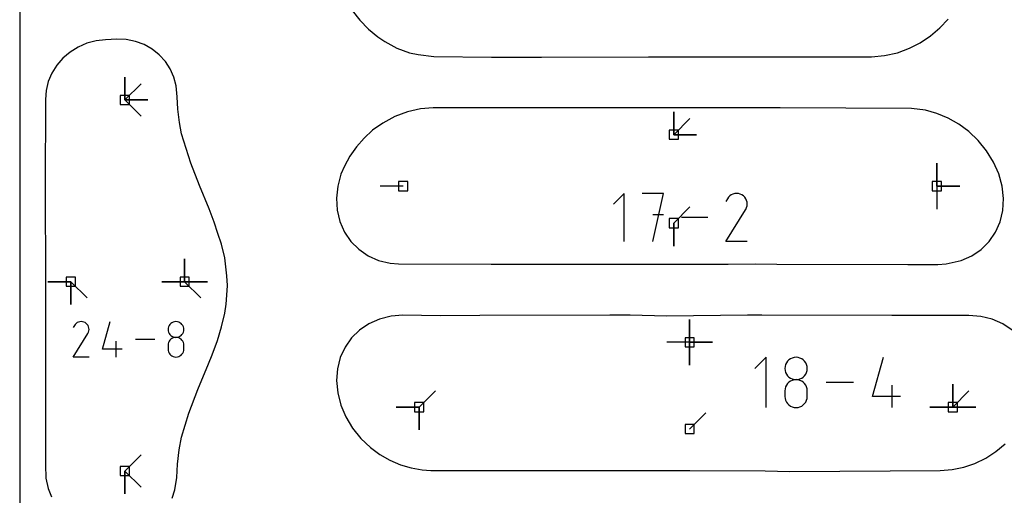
# Model space of a CAD drawing. Extents: x 0 to 600, y 0 to 900.
# Tile 11 of 56: x 0 to 61, y 179 to 209. Entities that reach past the tile are written whole.
import ezdxf

# ---------------------------------------------------------------- set-up
doc = ezdxf.new("R2010")
doc.units = 0

msp = doc.modelspace()

# ---------------------------------------------------------------- linework, layer by layer
at = {"layer": 'annotation', "color": 1}
for p, q in [((6.559485, 204.035193), (6.559485, 205.463943)), ((6.559485, 204.035193), (6.559485, 205.463943)), ((6.559485, 205.463943), (6.559485, 204.035193)), ((6.559485, 204.035193), (6.559485, 205.463943)), ((6.559485, 205.463943), (6.559485, 204.035193)), ((6.559485, 204.035193), (6.559485, 205.463943)), ((6.559485, 205.463943), (6.559485, 204.035193)), ((6.559485, 204.035193), (7.569764, 205.045472)), ((6.559485, 204.035193), (7.569764, 205.045472)), ((7.569764, 205.045472), (6.559485, 204.035193)), ((6.559485, 204.035193), (7.988235, 204.035193)), ((6.559485, 204.035193), (7.988235, 204.035193)), ((7.988235, 204.035193), (6.559485, 204.035193)), ((6.559485, 204.035193), (7.988235, 204.035193)), ((7.988235, 204.035193), (6.559485, 204.035193)), ((6.559485, 204.035193), (7.569764, 203.024914)), ((40.812882, 201.865999), (40.812882, 203.294748)), ((40.812882, 201.865999), (40.812882, 203.294748)), ((40.812882, 203.294748), (40.812882, 201.865999)), ((40.812882, 201.865999), (40.812882, 203.294748)), ((40.812882, 203.294748), (40.812882, 201.865999)), ((40.812882, 201.865999), (41.823161, 202.876277)), ((40.812882, 201.865999), (42.241632, 201.865998)), ((40.812882, 201.865999), (42.241632, 201.865998)), ((42.241632, 201.865998), (40.812882, 201.865999)), ((57.226424, 198.651429), (57.226424, 200.080179)), ((57.226424, 198.651429), (57.226424, 200.080179)), ((57.226424, 200.080179), (57.226424, 198.651429)), ((57.226424, 198.651429), (57.226424, 200.080179)), ((57.226424, 200.080179), (57.226424, 198.651429)), ((23.931436, 198.651429), (22.502686, 198.651429)), ((57.226424, 198.651429), (57.226423, 197.222679)), ((57.226424, 198.651429), (58.655174, 198.651429)), ((57.226424, 198.651429), (58.655174, 198.651429)), ((58.655174, 198.651429), (57.226424, 198.651429)), ((37.72504, 198.19878), (37.058803, 197.532355)), ((37.72504, 195.201932), (37.72504, 198.19878)), ((40.181334, 198.19878), (38.848671, 198.19878)), ((39.515096, 195.201932), (40.181334, 198.19878)), ((44.157187, 197.865543), (44.069796, 197.697903)), ((44.226538, 197.963885), (44.157187, 197.865543)), ((44.309745, 198.045977), (44.226538, 197.963885)), ((44.404275, 198.111163), (44.309745, 198.045977)), ((44.5076, 198.158785), (44.404275, 198.111163)), ((44.617187, 198.188186), (44.5076, 198.158785)), ((44.730507, 198.198707), (44.617187, 198.188186)), ((44.845028, 198.189693), (44.730507, 198.198707)), ((44.958221, 198.160485), (44.845028, 198.189693)), ((45.067555, 198.110425), (44.958221, 198.160485)), ((45.165342, 198.040987), (45.067555, 198.110425)), ((45.067555, 198.110425), (45.067555, 198.110425)), ((45.247103, 197.957662), (45.165342, 198.040987)), ((45.31211, 197.863002), (45.247103, 197.957662)), ((45.359637, 197.759564), (45.31211, 197.863002)), ((40.812883, 196.342465), (41.823162, 197.352744)), ((45.309618, 197.200057), (45.360399, 197.309088)), ((45.388956, 197.649899), (45.359637, 197.759564)), ((45.360399, 197.309088), (45.390064, 197.422107)), ((45.399341, 197.536562), (45.388956, 197.649899)), ((45.390064, 197.422107), (45.399341, 197.536562)), ((40.181334, 196.864237), (39.515096, 196.864237)), ((42.944154, 196.700356), (41.305528, 196.700356)), ((44.067916, 195.201907), (45.297778, 197.181827)), ((45.297778, 197.181827), (45.299248, 197.183646)), ((45.297778, 197.181827), (45.297778, 197.181827)), ((45.299248, 197.183646), (45.300658, 197.185481)), ((45.300658, 197.185481), (45.302017, 197.187347)), ((45.302017, 197.187347), (45.303334, 197.189259)), ((45.303334, 197.189259), (45.304619, 197.191233)), ((45.304619, 197.191233), (45.30588, 197.193284)), ((45.30588, 197.193284), (45.307128, 197.195428)), ((45.307128, 197.195428), (45.308371, 197.197681)), ((45.308371, 197.197681), (45.309618, 197.200057)), ((45.309618, 197.200057), (45.309618, 197.200057)), ((40.812883, 196.342465), (40.812883, 194.913715)), ((40.812883, 196.342465), (40.812883, 194.913715)), ((40.812883, 194.913715), (40.812883, 196.342465)), ((45.398888, 195.201907), (44.067916, 195.201907)), ((10.293988, 192.682404), (10.293988, 194.111154)), ((10.293988, 192.682404), (10.293988, 194.111154)), ((10.293988, 194.111154), (10.293988, 192.682404)), ((10.293988, 192.682404), (10.293988, 194.111154)), ((10.293988, 194.111154), (10.293988, 192.682404)), ((10.293988, 192.682404), (10.293988, 194.111154)), ((10.293988, 194.111154), (10.293988, 192.682404)), ((3.190001, 192.682404), (1.761251, 192.682404)), ((3.190001, 192.682404), (1.761251, 192.682404)), ((1.761251, 192.682404), (3.190001, 192.682404)), ((3.190001, 192.682404), (3.190001, 191.253654)), ((3.190001, 192.682404), (3.190001, 191.253654)), ((3.190001, 191.253654), (3.190001, 192.682404)), ((3.190001, 192.682404), (3.190001, 191.253654)), ((3.190001, 191.253654), (3.190001, 192.682404)), ((3.190001, 192.682404), (4.20028, 191.672125)), ((10.293988, 192.682404), (8.865238, 192.682404)), ((10.293988, 192.682404), (8.865238, 192.682404)), ((8.865238, 192.682404), (10.293988, 192.682404)), ((10.293988, 192.682404), (11.722738, 192.682404)), ((10.293988, 192.682404), (11.722738, 192.682404)), ((11.722738, 192.682404), (10.293988, 192.682404)), ((10.293988, 192.682404), (11.722738, 192.682404)), ((11.722738, 192.682404), (10.293988, 192.682404)), ((10.293988, 192.682404), (11.304266, 191.672125)), ((3.410335, 189.947892), (3.345771, 189.824039)), ((3.461572, 190.020546), (3.410335, 189.947892)), ((3.523045, 190.081196), (3.461572, 190.020546)), ((3.592884, 190.129355), (3.523045, 190.081196)), ((3.66922, 190.164538), (3.592884, 190.129355)), ((3.750183, 190.186259), (3.66922, 190.164538)), ((3.833903, 190.194032), (3.750183, 190.186259)), ((3.918511, 190.187373), (3.833903, 190.194032)), ((4.002138, 190.165794), (3.918511, 190.187373)), ((4.082914, 190.12881), (4.002138, 190.165794)), ((4.155159, 190.077509), (4.082914, 190.12881)), ((4.082914, 190.12881), (4.082914, 190.12881)), ((4.215563, 190.015948), (4.155159, 190.077509)), ((4.26359, 189.946014), (4.215563, 190.015948)), ((4.298703, 189.869594), (4.26359, 189.946014)), ((4.320364, 189.788574), (4.298703, 189.869594)), ((5.158144, 188.472236), (5.649109, 190.194086)), ((9.289465, 189.871398), (9.266597, 189.78845)), ((9.325871, 189.94785), (9.289465, 189.871398)), ((9.374416, 190.0164), (9.325871, 189.94785)), ((9.433704, 190.075641), (9.374416, 190.0164)), ((9.502336, 190.124166), (9.433704, 190.075641)), ((9.578915, 190.160569), (9.502336, 190.124166)), ((9.662043, 190.183442), (9.578915, 190.160569)), ((9.750323, 190.191379), (9.662043, 190.183442)), ((9.838603, 190.183442), (9.750323, 190.191379)), ((9.750323, 190.191379), (9.750323, 190.191379)), ((9.921731, 190.160569), (9.838603, 190.183442)), ((9.99831, 190.124166), (9.921731, 190.160569)), ((10.066942, 190.075641), (9.99831, 190.124166)), ((10.12623, 190.0164), (10.066942, 190.075641)), ((10.174775, 189.94785), (10.12623, 190.0164)), ((10.211181, 189.871398), (10.174775, 189.94785)), ((10.234049, 189.78845), (10.211181, 189.871398)), ((41.800299, 188.901249), (41.800299, 190.329999)), ((41.800299, 188.901249), (41.800299, 190.329999)), ((41.800299, 190.329999), (41.800299, 188.901249)), ((41.800299, 188.901249), (41.800299, 190.329999)), ((41.800299, 190.329999), (41.800299, 188.901249)), ((41.800299, 188.901249), (41.800299, 190.329999)), ((41.800299, 190.329999), (41.800299, 188.901249)), ((3.344383, 187.980003), (4.253002, 189.442764)), ((4.253002, 189.442764), (4.254088, 189.444108)), ((4.253002, 189.442764), (4.253002, 189.442764)), ((4.254088, 189.444108), (4.25513, 189.445463)), ((4.25513, 189.445463), (4.256134, 189.446842)), ((4.256134, 189.446842), (4.257107, 189.448254)), ((4.257107, 189.448254), (4.258056, 189.449713)), ((4.258056, 189.449713), (4.258988, 189.451228)), ((4.258988, 189.451228), (4.259909, 189.452812)), ((4.259909, 189.452812), (4.260828, 189.454476)), ((4.260828, 189.454476), (4.261749, 189.456232)), ((4.261749, 189.456232), (4.299266, 189.536783)), ((4.261749, 189.456232), (4.261749, 189.456232)), ((4.299266, 189.536783), (4.321183, 189.620282)), ((4.328036, 189.704841), (4.320364, 189.788574)), ((4.321183, 189.620282), (4.328036, 189.704841)), ((9.266597, 189.78845), (9.258663, 189.700413)), ((9.258663, 189.700413), (9.258663, 189.700413)), ((9.258663, 189.700413), (9.266601, 189.611964)), ((9.266601, 189.611964), (9.289481, 189.528694)), ((9.289481, 189.528694), (9.325902, 189.452)), ((9.325902, 189.452), (9.374462, 189.383276)), ((9.374462, 189.383276), (9.433761, 189.323919)), ((9.433761, 189.323919), (9.502398, 189.275324)), ((9.502398, 189.275324), (9.578971, 189.238885)), ((9.578971, 189.238885), (9.66208, 189.215998)), ((9.838566, 189.215998), (9.921675, 189.238885)), ((9.921675, 189.238885), (9.998249, 189.275324)), ((9.998249, 189.275324), (10.066885, 189.323919)), ((10.066885, 189.323919), (10.126184, 189.383276)), ((10.126184, 189.383276), (10.174745, 189.452)), ((10.174745, 189.452), (10.211165, 189.528694)), ((10.211165, 189.528694), (10.234045, 189.611964)), ((10.234045, 189.611964), (10.241983, 189.700413)), ((10.241983, 189.700413), (10.234049, 189.78845)), ((10.241983, 189.700413), (10.241983, 189.700413)), ((6.018999, 187.980021), (6.018999, 188.96334)), ((8.428597, 189.087054), (7.217984, 189.087054)), ((9.266597, 188.804253), (9.258663, 188.715844)), ((9.258663, 188.715844), (9.258663, 188.470917)), ((9.289465, 188.887491), (9.266597, 188.804253)), ((9.325871, 188.964161), (9.289465, 188.887491)), ((9.374416, 189.032867), (9.325871, 188.964161)), ((9.433704, 189.092212), (9.374416, 189.032867)), ((9.502336, 189.140801), (9.433704, 189.092212)), ((9.578915, 189.177236), (9.502336, 189.140801)), ((9.662043, 189.200121), (9.578915, 189.177236)), ((9.750323, 189.20806), (9.662043, 189.200121)), ((9.66208, 189.215998), (9.750323, 189.20806)), ((9.750323, 189.20806), (9.838566, 189.215998)), ((9.838603, 189.200125), (9.750323, 189.20806)), ((9.750323, 189.20806), (9.750323, 189.20806)), ((9.750323, 189.20806), (9.750323, 189.20806)), ((9.921731, 189.177252), (9.838603, 189.200125)), ((9.99831, 189.140832), (9.921731, 189.177252)), ((10.066942, 189.092258), (9.99831, 189.140832)), ((10.12623, 189.032924), (10.066942, 189.092258)), ((10.174775, 188.964222), (10.12623, 189.032924)), ((10.211181, 188.887547), (10.174775, 188.964222)), ((10.234049, 188.80429), (10.211181, 188.887547)), ((10.241983, 188.715844), (10.234049, 188.80429)), ((10.241983, 188.470917), (10.241983, 188.715844)), ((10.241983, 188.715844), (10.241983, 188.715844)), ((41.800299, 188.901249), (40.371549, 188.901249)), ((41.800299, 188.901249), (43.229049, 188.901249)), ((41.800299, 188.901249), (43.229049, 188.901249)), ((43.229049, 188.901249), (41.800299, 188.901249)), ((41.800299, 188.901249), (41.800299, 187.472499)), ((41.800299, 188.901249), (43.229049, 188.901249)), ((43.229049, 188.901249), (41.800299, 188.901249)), ((41.800299, 188.901249), (41.800299, 187.472499)), ((41.800299, 187.472499), (41.800299, 188.901249)), ((6.387501, 188.472236), (5.158144, 188.472236)), ((9.258663, 188.470917), (9.258663, 188.470917)), ((9.258663, 188.470917), (9.266601, 188.382515)), ((9.266601, 188.382515), (9.289481, 188.299373)), ((9.289481, 188.299373), (9.325902, 188.222863)), ((9.325902, 188.222863), (9.374462, 188.154359)), ((9.374462, 188.154359), (9.433761, 188.095232)), ((9.433761, 188.095232), (9.502398, 188.046856)), ((9.502398, 188.046856), (9.578971, 188.010602)), ((9.578971, 188.010602), (9.66208, 187.987843)), ((9.838566, 187.987843), (9.921675, 188.010602)), ((9.921675, 188.010602), (9.998249, 188.046856)), ((9.998249, 188.046856), (10.066885, 188.095232)), ((10.066885, 188.095232), (10.126184, 188.154359)), ((10.126184, 188.154359), (10.174745, 188.222863)), ((10.174745, 188.222863), (10.211165, 188.299373)), ((10.211165, 188.299373), (10.234045, 188.382515)), ((10.234045, 188.382515), (10.241983, 188.470917)), ((4.327702, 187.980003), (3.344383, 187.980003)), ((9.66208, 187.987843), (9.750323, 187.979952)), ((9.750323, 187.979952), (9.838566, 187.987843)), ((9.750323, 187.979952), (9.750323, 187.979952)), ((46.573227, 187.96727), (45.87551, 187.269356)), ((46.573227, 184.828821), (46.573227, 187.96727)), ((47.761293, 187.392279), (47.750048, 187.267486)), ((47.793709, 187.509858), (47.761293, 187.392279)), ((47.845314, 187.618229), (47.793709, 187.509858)), ((47.914128, 187.715399), (47.845314, 187.618229)), ((47.998168, 187.799374), (47.914128, 187.715399)), ((48.095455, 187.868158), (47.998168, 187.799374)), ((48.204006, 187.919759), (48.095455, 187.868158)), ((48.321841, 187.952182), (48.204006, 187.919759)), ((48.446978, 187.963433), (48.321841, 187.952182)), ((48.572115, 187.952182), (48.446978, 187.963433)), ((48.446978, 187.963433), (48.446978, 187.963433)), ((48.68995, 187.919759), (48.572115, 187.952182)), ((48.798501, 187.868158), (48.68995, 187.919759)), ((48.895787, 187.799374), (48.798501, 187.868158)), ((48.979828, 187.715399), (48.895787, 187.799374)), ((49.048641, 187.618229), (48.979828, 187.715399)), ((49.100247, 187.509858), (49.048641, 187.618229)), ((49.132663, 187.392279), (49.100247, 187.509858)), ((49.143908, 187.267486), (49.132663, 187.392279)), ((53.213796, 185.526538), (53.909743, 187.96727)), ((47.750048, 187.267486), (47.750048, 187.267486)), ((47.750048, 187.267486), (47.7613, 187.142108)), ((47.7613, 187.142108), (47.793732, 187.024073)), ((47.793732, 187.024073), (47.845358, 186.915358)), ((47.845358, 186.915358), (47.914193, 186.817942)), ((47.914193, 186.817942), (47.998249, 186.733803)), ((48.895706, 186.733803), (48.979763, 186.817942)), ((48.979763, 186.817942), (49.048598, 186.915358)), ((49.048598, 186.915358), (49.100224, 187.024073)), ((49.100224, 187.024073), (49.132656, 187.142108)), ((49.132656, 187.142108), (49.143908, 187.267486)), ((49.143908, 187.267486), (49.143908, 187.267486)), ((47.845314, 186.223844), (47.793709, 186.115164)), ((47.914128, 186.321235), (47.845314, 186.223844)), ((47.998168, 186.405358), (47.914128, 186.321235)), ((48.095455, 186.474232), (47.998168, 186.405358)), ((47.998249, 186.733803), (48.095542, 186.664919)), ((48.204006, 186.525879), (48.095455, 186.474232)), ((48.095542, 186.664919), (48.204085, 186.613267)), ((48.321841, 186.558319), (48.204006, 186.525879)), ((48.204085, 186.613267), (48.321892, 186.580825)), ((48.446978, 186.569572), (48.321841, 186.558319)), ((48.321892, 186.580825), (48.446978, 186.569572)), ((48.446978, 186.569572), (48.572063, 186.580825)), ((48.572115, 186.558325), (48.446978, 186.569572)), ((48.446978, 186.569572), (48.446978, 186.569572)), ((48.446978, 186.569572), (48.446978, 186.569572)), ((48.572063, 186.580825), (48.68987, 186.613267)), ((48.68995, 186.525902), (48.572115, 186.558325)), ((48.68987, 186.613267), (48.798414, 186.664919)), ((48.798501, 186.474276), (48.68995, 186.525902)), ((48.798414, 186.664919), (48.895706, 186.733803)), ((48.895787, 186.405422), (48.798501, 186.474276)), ((48.979828, 186.321316), (48.895787, 186.405422)), ((49.048641, 186.223931), (48.979828, 186.321316)), ((49.100247, 186.115243), (49.048641, 186.223931)), ((52.037173, 186.398046), (50.321122, 186.398046)), ((54.434064, 184.828821), (54.434064, 186.222681)), ((58.223033, 184.855978), (58.223033, 186.284728)), ((58.223033, 184.855978), (58.223033, 186.284728)), ((58.223033, 186.284728), (58.223033, 184.855978)), ((58.223033, 184.855978), (58.223033, 186.284728)), ((58.223033, 186.284728), (58.223033, 184.855978)), ((58.223033, 184.855978), (58.223033, 186.284728)), ((58.223033, 186.284728), (58.223033, 184.855978)), ((24.927781, 184.855978), (25.93806, 185.866257)), ((47.761293, 185.997174), (47.750048, 185.871854)), ((47.750048, 185.871854), (47.750048, 185.524668)), ((47.793709, 186.115164), (47.761293, 185.997174)), ((49.132663, 185.997226), (49.100247, 186.115243)), ((49.143908, 185.871854), (49.132663, 185.997226)), ((49.143908, 185.524668), (49.143908, 185.871854)), ((49.143908, 185.871854), (49.143908, 185.871854)), ((58.223033, 184.855978), (59.233312, 185.866257)), ((47.750048, 185.524668), (47.750048, 185.524668)), ((47.750048, 185.524668), (47.7613, 185.399358)), ((47.7613, 185.399358), (47.793732, 185.281503)), ((47.793732, 185.281503), (47.845358, 185.173051)), ((47.845358, 185.173051), (47.914193, 185.075945)), ((47.914193, 185.075945), (47.998249, 184.992133)), ((47.998249, 184.992133), (48.095542, 184.923559)), ((48.798414, 184.923559), (48.895706, 184.992133)), ((48.895706, 184.992133), (48.979763, 185.075945)), ((48.979763, 185.075945), (49.048598, 185.173051)), ((49.048598, 185.173051), (49.100224, 185.281503)), ((49.100224, 185.281503), (49.132656, 185.399358)), ((49.132656, 185.399358), (49.143908, 185.524668)), ((54.956417, 185.526538), (53.213796, 185.526538)), ((24.927781, 184.855978), (23.499031, 184.855978)), ((24.927781, 184.855978), (23.499031, 184.855978)), ((23.499031, 184.855978), (24.927781, 184.855978)), ((24.927781, 184.855978), (24.927781, 183.427228)), ((24.927781, 184.855978), (24.927781, 183.427228)), ((24.927781, 183.427228), (24.927781, 184.855978)), ((24.927781, 184.855978), (24.927781, 183.427228)), ((24.927781, 183.427228), (24.927781, 184.855978)), ((41.800299, 183.485168), (42.810578, 184.495446)), ((48.095542, 184.923559), (48.204085, 184.872169)), ((48.204085, 184.872169), (48.321892, 184.839908)), ((48.321892, 184.839908), (48.446978, 184.828722)), ((48.446978, 184.828722), (48.572063, 184.839908)), ((48.446978, 184.828722), (48.446978, 184.828722)), ((48.572063, 184.839908), (48.68987, 184.872169)), ((48.68987, 184.872169), (48.798414, 184.923559)), ((58.223033, 184.855978), (56.794283, 184.855978)), ((58.223033, 184.855978), (56.794283, 184.855978)), ((56.794283, 184.855978), (58.223033, 184.855978)), ((58.223033, 184.855978), (59.651783, 184.855978)), ((58.223033, 184.855978), (59.651783, 184.855978)), ((59.651783, 184.855978), (58.223033, 184.855978)), ((58.223033, 184.855978), (59.651783, 184.855978)), ((59.651783, 184.855978), (58.223033, 184.855978)), ((6.559485, 180.865676), (7.569764, 181.875955)), ((6.559485, 180.865676), (7.569764, 181.875955)), ((7.569764, 181.875955), (6.559485, 180.865676)), ((6.559485, 180.865676), (6.559485, 179.436926)), ((6.559485, 180.865676), (6.559485, 179.436926)), ((6.559485, 179.436926), (6.559485, 180.865676)), ((6.559485, 180.865676), (6.559485, 179.436926)), ((6.559485, 179.436926), (6.559485, 180.865676)), ((6.559485, 180.865676), (7.569764, 179.855397))]:
    msp.add_line(p, q, dxfattribs=at)
at = {"layer": 'boundary', "color": 5}
for p, q in [((20.753242, 209.616259), (21.220219, 209.012026)), ((21.220219, 209.012026), (21.755675, 208.462226)), ((57.417216, 208.527082), (57.942966, 209.085364)), ((21.755675, 208.462226), (22.349696, 207.975649)), ((56.830893, 208.031042), (57.417216, 208.527082)), ((4.766767, 207.723648), (4.194076, 207.571794)), ((5.352102, 207.788643), (4.766767, 207.723648)), ((6.067165, 207.824351), (5.352102, 207.788643)), ((6.649067, 207.798845), (6.067165, 207.824351)), ((7.2198, 207.685633), (6.649067, 207.798845)), ((7.762312, 207.487449), (7.2198, 207.685633)), ((22.349696, 207.975649), (22.774163, 207.677643)), ((22.774163, 207.677643), (23.532594, 207.276094)), ((56.194273, 207.60547), (56.830893, 208.031042)), ((3.649676, 207.336676), (3.147347, 207.024148)), ((4.194076, 207.571794), (3.649676, 207.336676)), ((8.263064, 207.209191), (7.762312, 207.487449)), ((8.709838, 206.85778), (8.263064, 207.209191)), ((23.532594, 207.276094), (24.323372, 206.983695)), ((54.781817, 206.985334), (55.517984, 207.257778)), ((55.517984, 207.257778), (56.194273, 207.60547)), ((2.69957, 206.642056), (2.31728, 206.199703)), ((3.147347, 207.024148), (2.69957, 206.642056)), ((9.091569, 206.441929), (8.709838, 206.85778)), ((9.398877, 205.97191), (9.091569, 206.441929)), ((24.323372, 206.983695), (24.869838, 206.863855)), ((24.869838, 206.863855), (25.846406, 206.745816)), ((25.846406, 206.745816), (29.437655, 206.712568)), ((29.437655, 206.712568), (32.554776, 206.714876)), ((32.554776, 206.714876), (39.234256, 206.721507)), ((39.234256, 206.721507), (40.178729, 206.731695)), ((40.178729, 206.731695), (47.219924, 206.732228)), ((47.219924, 206.732228), (53.146914, 206.735046)), ((53.146914, 206.735046), (53.959157, 206.79886)), ((53.959157, 206.79886), (54.781817, 206.985334)), ((2.31728, 206.199703), (2.009941, 205.708066)), ((9.624262, 205.459348), (9.398877, 205.97191)), ((2.009941, 205.708066), (1.785116, 205.179335)), ((9.762203, 204.917148), (9.624262, 205.459348)), ((1.648388, 204.62674), (1.602586, 204.062002)), ((1.785116, 205.179335), (1.648388, 204.62674)), ((9.819226, 204.219511), (9.762203, 204.917148)), ((1.602586, 204.062002), (1.592692, 198.64854)), ((9.858547, 203.455161), (9.819226, 204.219511)), ((9.96461, 202.630316), (9.858547, 203.455161)), ((24.999987, 203.472069), (24.199888, 203.291982)), ((25.796175, 203.532741), (24.999987, 203.472069)), ((31.453793, 203.534108), (25.796175, 203.532741)), ((33.28711, 203.534554), (31.453793, 203.534108)), ((40.61555, 203.532864), (33.28711, 203.534554)), ((46.560651, 203.537568), (40.61555, 203.532864)), ((47.460331, 203.533754), (46.560651, 203.537568)), ((55.638968, 203.509234), (47.460331, 203.533754)), ((56.519939, 203.390991), (55.638968, 203.509234)), ((57.236042, 203.185924), (56.519939, 203.390991)), ((23.409946, 202.995331), (22.653064, 202.589828)), ((24.199888, 203.291982), (23.409946, 202.995331)), ((57.933663, 202.891153), (57.236042, 203.185924)), ((58.599569, 202.51294), (57.933663, 202.891153)), ((10.103099, 201.924731), (9.96461, 202.630316)), ((22.020258, 202.137062), (21.48795, 201.652847)), ((22.653064, 202.589828), (22.020258, 202.137062)), ((59.222401, 202.058099), (58.599569, 202.51294)), ((10.68067, 200.078399), (10.103099, 201.924731)), ((21.48795, 201.652847), (21.01186, 201.114639)), ((59.808372, 201.509478), (59.222401, 202.058099)), ((21.01186, 201.114639), (20.599817, 200.529368)), ((60.336349, 200.861637), (59.808372, 201.509478)), ((20.599817, 200.529368), (20.259671, 199.904584)), ((60.76611, 200.158516), (60.336349, 200.861637)), ((11.215325, 198.687615), (10.68067, 200.078399)), ((20.259671, 199.904584), (20.044266, 199.409044)), ((61.087067, 199.417631), (60.76611, 200.158516)), ((20.044266, 199.409044), (19.851324, 198.655445)), ((61.310369, 198.644164), (61.087067, 199.417631)), ((1.592692, 198.64854), (1.5875, 197.90416)), ((11.82052, 197.235497), (11.215325, 198.687615)), ((19.851324, 198.655445), (19.769563, 197.892354)), ((61.388297, 197.882771), (61.310369, 198.644164)), ((1.5875, 197.90416), (1.601788, 193.329117)), ((19.769563, 197.892354), (19.812139, 197.146653)), ((61.342477, 197.139342), (61.388297, 197.882771)), ((12.133954, 196.41143), (11.82052, 197.235497)), ((19.812139, 197.146653), (19.977962, 196.438588)), ((61.174241, 196.432878), (61.342477, 197.139342)), ((12.373212, 195.695071), (12.133954, 196.41143)), ((19.977962, 196.438588), (20.262434, 195.78567)), ((60.888289, 195.780987), (61.174241, 196.432878)), ((12.590788, 195.029903), (12.373212, 195.695071)), ((20.262434, 195.78567), (20.658068, 195.203985)), ((60.492076, 195.199671), (60.888289, 195.780987)), ((12.79203, 194.169339), (12.590788, 195.029903)), ((20.658068, 195.203985), (21.154622, 194.707635)), ((59.995866, 194.703105), (60.492076, 195.199671)), ((12.92726, 193.06199), (12.79203, 194.169339)), ((21.154622, 194.707635), (21.73953, 194.308605)), ((21.73953, 194.308605), (22.398056, 194.016379)), ((58.755751, 194.009624), (59.412203, 194.303243)), ((59.412203, 194.303243), (59.995866, 194.703105)), ((22.398056, 194.016379), (23.114106, 193.837722)), ((23.114106, 193.837722), (23.628053, 193.797726)), ((23.628053, 193.797726), (29.424788, 193.776846)), ((29.424788, 193.776846), (36.930597, 193.784255)), ((36.930597, 193.784255), (38.413519, 193.784251)), ((38.413519, 193.784251), (39.420766, 193.784252)), ((39.420766, 193.784252), (44.213615, 193.784255)), ((44.213615, 193.784255), (45.895309, 193.792924)), ((45.895309, 193.792924), (47.236384, 193.783754)), ((47.236384, 193.783754), (55.427373, 193.76706)), ((55.427373, 193.76706), (56.580678, 193.76529)), ((56.580678, 193.76529), (57.288649, 193.765794)), ((57.288649, 193.765794), (57.803112, 193.80954)), ((57.803112, 193.80954), (58.755751, 194.009624)), ((1.601788, 193.329117), (1.601741, 192.454012)), ((12.96022, 192.448146), (12.92726, 193.06199)), ((1.601741, 192.454012), (1.600497, 181.259317)), ((12.92773, 191.836036), (12.96022, 192.448146)), ((12.877429, 191.279669), (12.92773, 191.836036)), ((12.792806, 190.726573), (12.877429, 191.279669)), ((12.591906, 189.86615), (12.792806, 190.726573)), ((23.177531, 190.532751), (22.441448, 190.351879)), ((23.901563, 190.590126), (23.177531, 190.532751)), ((26.22951, 190.546281), (23.901563, 190.590126)), ((28.711469, 190.569293), (26.22951, 190.546281)), ((36.817713, 190.590021), (28.711469, 190.569293)), ((37.547446, 190.590021), (36.817713, 190.590021)), ((38.08927, 190.589624), (37.547446, 190.590021)), ((40.353355, 190.543884), (38.08927, 190.589624)), ((45.40775, 190.589953), (40.353355, 190.543884)), ((46.313822, 190.59029), (45.40775, 190.589953)), ((54.427159, 190.571534), (46.313822, 190.59029)), ((59.222247, 190.581113), (54.427159, 190.571534)), ((59.974884, 190.523139), (59.222247, 190.581113)), ((60.689804, 190.348036), (59.974884, 190.523139)), ((12.341024, 189.005514), (12.591906, 189.86615)), ((21.786224, 190.060579), (21.201413, 189.66388)), ((22.441448, 190.351879), (21.786224, 190.060579)), ((61.349129, 190.059533), (60.689804, 190.348036)), ((61.936394, 189.664492), (61.349129, 190.059533)), ((21.201413, 189.66388), (20.701684, 189.171128)), ((12.004441, 188.126867), (12.341024, 189.005514)), ((20.701684, 189.171128), (20.299663, 188.594325)), ((11.78928, 187.559431), (12.004441, 188.126867)), ((20.299663, 188.594325), (20.005674, 187.947465)), ((11.123324, 185.955711), (11.78928, 187.559431)), ((20.005674, 187.947465), (19.827367, 187.246465)), ((19.827367, 187.246465), (19.769563, 186.508664)), ((19.769563, 186.508664), (19.855425, 185.737836)), ((10.548981, 184.47809), (11.123324, 185.955711)), ((19.855425, 185.737836), (20.047006, 184.982165)), ((20.047006, 184.982165), (20.35469, 184.245001)), ((10.104262, 182.97212), (10.548981, 184.47809)), ((20.35469, 184.245001), (20.770987, 183.545053)), ((20.770987, 183.545053), (21.285629, 182.899792)), ((9.946557, 182.177417), (10.104262, 182.97212)), ((21.285629, 182.899792), (21.885848, 182.325395)), ((60.908407, 182.074841), (61.489395, 182.555462)), ((9.854146, 181.296039), (9.946557, 182.177417)), ((21.885848, 182.325395), (22.473848, 181.8967)), ((22.473848, 181.8967), (23.097748, 181.539829)), ((60.277622, 181.667033), (60.908407, 182.074841)), ((1.600497, 181.259317), (1.633249, 180.422119)), ((9.799097, 180.464474), (9.854146, 181.296039)), ((23.097748, 181.539829), (23.751726, 181.257266)), ((23.751726, 181.257266), (24.42803, 181.053987)), ((58.910305, 181.098473), (59.60795, 181.339424)), ((59.60795, 181.339424), (60.277622, 181.667033)), ((24.42803, 181.053987), (25.117106, 180.935293)), ((25.117106, 180.935293), (25.664372, 180.895924)), ((25.664372, 180.895924), (27.903005, 180.890627)), ((27.903005, 180.890627), (28.821022, 180.888434)), ((28.821022, 180.888434), (29.950592, 180.892701)), ((29.950592, 180.892701), (41.809914, 180.895694)), ((41.809914, 180.895694), (46.51848, 180.866949)), ((46.51848, 180.866949), (48.047629, 180.843626)), ((48.047629, 180.843626), (57.438126, 180.8994)), ((57.438126, 180.8994), (58.195086, 180.949882)), ((58.195086, 180.949882), (58.910305, 181.098473)), ((1.633249, 180.422119), (1.768795, 179.769526)), ((9.688396, 179.695652), (9.799097, 180.464474)), ((1.768795, 179.769526), (1.976567, 179.258078)), ((9.504896, 179.168465), (9.688396, 179.695652))]:
    msp.add_line(p, q, dxfattribs=at)
at = {"layer": 'frame', "color": 5}
msp.add_line((0, 900), (0, 0), dxfattribs=at)
at = {"layer": 'hole', "color": 5}
for p, q in [((6.845235, 204.320943), (6.273735, 204.320943)), ((6.273735, 204.320943), (6.273735, 203.749443)), ((6.845235, 203.749443), (6.845235, 204.320943)), ((6.273735, 203.749443), (6.845235, 203.749443)), ((41.098632, 202.151749), (40.527132, 202.151749)), ((40.527132, 202.151749), (40.527132, 201.580249)), ((41.098632, 201.580249), (41.098632, 202.151749)), ((40.527132, 201.580249), (41.098632, 201.580249)), ((24.217186, 198.937179), (23.645686, 198.937179)), ((23.645686, 198.937179), (23.645686, 198.365679)), ((24.217186, 198.365679), (24.217186, 198.937179)), ((57.512174, 198.937179), (56.940674, 198.937179)), ((56.940674, 198.937179), (56.940674, 198.365679)), ((57.512174, 198.365679), (57.512174, 198.937179)), ((23.645686, 198.365679), (24.217186, 198.365679)), ((56.940674, 198.365679), (57.512174, 198.365679)), ((41.098633, 196.628215), (40.527133, 196.628215)), ((40.527133, 196.628215), (40.527133, 196.056715)), ((41.098633, 196.056715), (41.098633, 196.628215)), ((40.527133, 196.056715), (41.098633, 196.056715)), ((3.475751, 192.968154), (2.904251, 192.968154)), ((2.904251, 192.968154), (2.904251, 192.396654)), ((3.475751, 192.396654), (3.475751, 192.968154)), ((10.579738, 192.968154), (10.008238, 192.968154)), ((10.008238, 192.968154), (10.008238, 192.396654)), ((10.579738, 192.396654), (10.579738, 192.968154)), ((2.904251, 192.396654), (3.475751, 192.396654)), ((10.008238, 192.396654), (10.579738, 192.396654)), ((42.086049, 189.186999), (41.514549, 189.186999)), ((41.514549, 189.186999), (41.514549, 188.615499)), ((42.086049, 188.615499), (42.086049, 189.186999)), ((41.514549, 188.615499), (42.086049, 188.615499)), ((25.213531, 185.141728), (24.642031, 185.141728)), ((24.642031, 185.141728), (24.642031, 184.570228)), ((25.213531, 184.570228), (25.213531, 185.141728)), ((58.508783, 185.141728), (57.937283, 185.141728)), ((57.937283, 185.141728), (57.937283, 184.570228)), ((58.508783, 184.570228), (58.508783, 185.141728)), ((24.642031, 184.570228), (25.213531, 184.570228)), ((57.937283, 184.570228), (58.508783, 184.570228)), ((42.086049, 183.770918), (41.514549, 183.770918)), ((41.514549, 183.770918), (41.514549, 183.199418)), ((42.086049, 183.199418), (42.086049, 183.770918)), ((41.514549, 183.199418), (42.086049, 183.199418)), ((6.845235, 181.151426), (6.273735, 181.151426)), ((6.273735, 181.151426), (6.273735, 180.579926)), ((6.845235, 180.579926), (6.845235, 181.151426)), ((6.273735, 180.579926), (6.845235, 180.579926))]:
    msp.add_line(p, q, dxfattribs=at)

doc.saveas('drawing.dxf')
